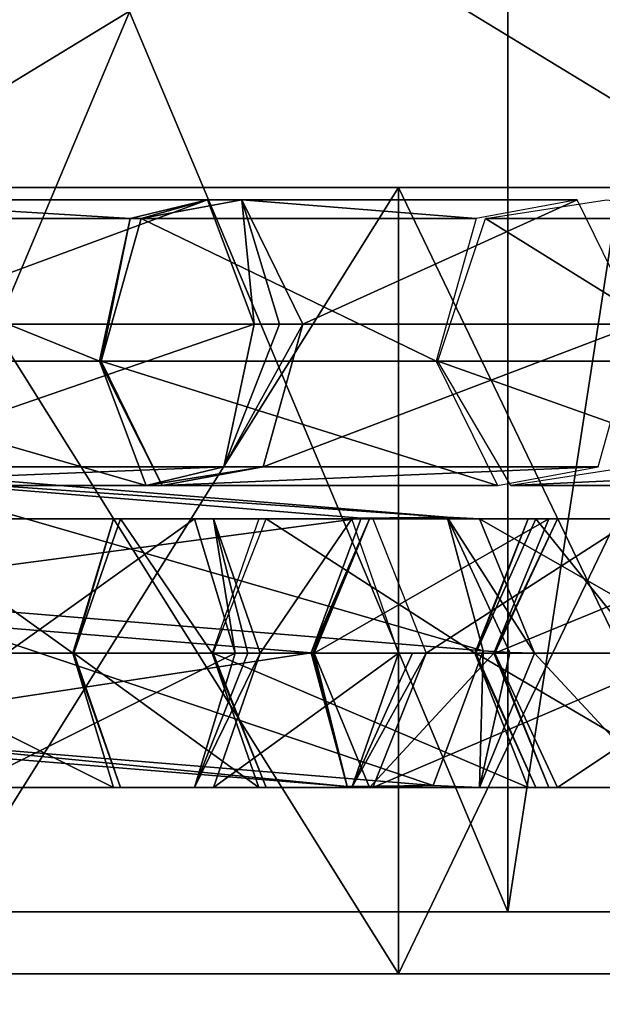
# Model space of a CAD drawing. Header units: millimetres. Extents: x -28.2 to 28.2, y -16.2 to 37.5.
# Tile 24 of 39: x 6.3 to 9.1, y 15.9 to 20.6. Entities that reach past the tile are written whole.
import ezdxf

# ---------------------------------------------------------------- set-up
doc = ezdxf.new("R2010")
doc.units = ezdxf.units.MM
doc.header["$LTSCALE"] = 65.185185
for name, color, linetype in [('10', 7, 'CONTINUOUS'), ('2', 7, 'CONTINUOUS'), ('290', 7, 'CONTINUOUS'), ('291', 7, 'CONTINUOUS'), ('292', 7, 'CONTINUOUS'), ('293', 7, 'CONTINUOUS'), ('294', 7, 'CONTINUOUS'), ('295', 7, 'CONTINUOUS'), ('296', 7, 'CONTINUOUS'), ('297', 7, 'CONTINUOUS'), ('298', 7, 'CONTINUOUS'), ('299', 7, 'CONTINUOUS'), ('3', 7, 'CONTINUOUS'), ('300', 7, 'CONTINUOUS'), ('301', 7, 'CONTINUOUS'), ('302', 7, 'CONTINUOUS'), ('344', 7, 'CONTINUOUS'), ('345', 7, 'CONTINUOUS'), ('346', 7, 'CONTINUOUS'), ('347', 7, 'CONTINUOUS'), ('348', 7, 'CONTINUOUS'), ('349', 7, 'CONTINUOUS'), ('350', 7, 'CONTINUOUS'), ('351', 7, 'CONTINUOUS'), ('352', 7, 'CONTINUOUS'), ('353', 7, 'CONTINUOUS'), ('4', 7, 'CONTINUOUS'), ('438', 7, 'CONTINUOUS'), ('439', 7, 'CONTINUOUS'), ('440', 7, 'CONTINUOUS'), ('441', 7, 'CONTINUOUS'), ('442', 7, 'CONTINUOUS'), ('443', 7, 'CONTINUOUS'), ('444', 7, 'CONTINUOUS'), ('445', 7, 'CONTINUOUS'), ('5', 7, 'CONTINUOUS'), ('6', 7, 'CONTINUOUS'), ('7', 7, 'CONTINUOUS'), ('8', 7, 'CONTINUOUS'), ('9', 7, 'CONTINUOUS')]:
    doc.layers.add(name, color=color, linetype=linetype)

msp = doc.modelspace()

# ---------------------------------------------------------------- linework, layer by layer
at = {"layer": '10', "color": 7, "linetype": 'Continuous'}
for points in [[(5.75, 19.8, -9.9593), (8.1317, 19.8, -8.1317), (5.75, 16, -9.9593), (5.75, 19.8, -9.9593)], [(8.1317, 19.8, -8.1317), (8.1317, 16, -8.1317), (5.75, 16, -9.9593), (8.1317, 19.8, -8.1317)], [(8.1317, 19.8, -8.1317), (9.9593, 19.8, -5.75), (8.1317, 16, -8.1317), (8.1317, 19.8, -8.1317)], [(9.9593, 19.8, -5.75), (9.9593, 16, -5.75), (8.1317, 16, -8.1317), (9.9593, 19.8, -5.75)]]:
    msp.add_3dface(points, dxfattribs=at)
at = {"layer": '2', "color": 7, "linetype": 'Continuous'}
for points in [[(8.1054, 0, -10.1638), (2.8928, 0, -12.674), (5.4294, 16, -11.8119), (8.1054, 0, -10.1638)], [(9.8664, 16, -8.4649), (8.1054, 0, -10.1638), (5.4294, 16, -11.8119), (9.8664, 16, -8.4649)], [(11.7126, 0, -5.6404), (8.1054, 0, -10.1638), (9.8664, 16, -8.4649), (11.7126, 0, -5.6404)]]:
    msp.add_3dface(points, dxfattribs=at)
at = {"layer": '290', "linetype": 'Continuous'}
for points in [[(5.4529, 17.55, 10.1235), (5.649, 18.1995, 10.4431), (6.558, 17.55, 9.4457), (5.4529, 17.55, 10.1235)], [(5.649, 18.1995, 10.4431), (6.0411, 18.1995, 11.0825), (6.754, 18.1995, 9.7654), (5.649, 18.1995, 10.4431)], [(6.558, 17.55, 9.4457), (5.649, 18.1995, 10.4431), (6.754, 18.1995, 9.7654), (6.558, 17.55, 9.4457)], [(6.0411, 18.1995, 11.0825), (6.2371, 17.55, 11.4021), (7.1461, 18.1995, 10.4047), (6.0411, 18.1995, 11.0825)], [(6.754, 18.1995, 9.7654), (6.0411, 18.1995, 11.0825), (7.1461, 18.1995, 10.4047), (6.754, 18.1995, 9.7654)], [(7.1461, 18.1995, 10.4047), (6.2371, 17.55, 11.4021), (7.3422, 17.55, 10.7244), (7.1461, 18.1995, 10.4047)]]:
    msp.add_3dface(points, dxfattribs=at)
at = {"layer": '291', "linetype": 'Continuous'}
for points in [[(5.649, 16.9005, 10.4431), (5.4529, 17.55, 10.1235), (6.754, 16.9005, 9.7654), (5.649, 16.9005, 10.4431)], [(5.4529, 17.55, 10.1235), (6.558, 17.55, 9.4457), (6.754, 16.9005, 9.7654), (5.4529, 17.55, 10.1235)], [(7.3422, 17.55, 10.7244), (6.0411, 16.9005, 11.0825), (7.1461, 16.9005, 10.4047), (7.3422, 17.55, 10.7244)], [(6.2371, 17.55, 11.4021), (6.0411, 16.9005, 11.0825), (7.3422, 17.55, 10.7244), (6.2371, 17.55, 11.4021)], [(7.1461, 16.9005, 10.4047), (5.649, 16.9005, 10.4431), (6.754, 16.9005, 9.7654), (7.1461, 16.9005, 10.4047)], [(6.0411, 16.9005, 11.0825), (5.649, 16.9005, 10.4431), (7.1461, 16.9005, 10.4047), (6.0411, 16.9005, 11.0825)]]:
    msp.add_3dface(points, dxfattribs=at)
at = {"layer": '292', "linetype": 'Continuous'}
for points in [[(6.558, 17.55, 9.4457), (6.754, 18.1995, 9.7654), (6.5599, 17.55, 9.4445), (6.558, 17.55, 9.4457)], [(6.5599, 17.55, 9.4445), (6.754, 18.1995, 9.7654), (6.5618, 17.55, 9.4431), (6.5599, 17.55, 9.4445)], [(6.5618, 17.55, 9.4431), (6.754, 18.1995, 9.7654), (6.787, 18.1995, 9.743), (6.5618, 17.55, 9.4431)], [(6.754, 18.1995, 9.7654), (7.1461, 18.1995, 10.4047), (6.787, 18.1995, 9.743), (6.754, 18.1995, 9.7654)], [(6.787, 18.1995, 9.743), (7.1461, 18.1995, 10.4047), (7.2373, 18.1995, 10.3427), (6.787, 18.1995, 9.743)], [(7.1461, 18.1995, 10.4047), (7.3422, 17.55, 10.7244), (7.2373, 18.1995, 10.3427), (7.1461, 18.1995, 10.4047)], [(7.4625, 17.55, 10.6426), (7.2373, 18.1995, 10.3427), (7.4033, 17.55, 10.6849), (7.4625, 17.55, 10.6426)], [(7.2373, 18.1995, 10.3427), (7.3422, 17.55, 10.7244), (7.4033, 17.55, 10.6849), (7.2373, 18.1995, 10.3427)]]:
    msp.add_3dface(points, dxfattribs=at)
at = {"layer": '293', "linetype": 'Continuous'}
for points in [[(6.558, 17.55, 9.4457), (6.5599, 17.55, 9.4445), (6.787, 16.9005, 9.743), (6.558, 17.55, 9.4457)], [(6.754, 16.9005, 9.7654), (6.558, 17.55, 9.4457), (6.787, 16.9005, 9.743), (6.754, 16.9005, 9.7654)], [(6.5599, 17.55, 9.4445), (6.5618, 17.55, 9.4431), (6.787, 16.9005, 9.743), (6.5599, 17.55, 9.4445)], [(7.4625, 17.55, 10.6426), (7.1461, 16.9005, 10.4047), (7.2373, 16.9005, 10.3427), (7.4625, 17.55, 10.6426)], [(7.1461, 16.9005, 10.4047), (7.4625, 17.55, 10.6426), (7.4033, 17.55, 10.6849), (7.1461, 16.9005, 10.4047)], [(7.3422, 17.55, 10.7244), (7.1461, 16.9005, 10.4047), (7.4033, 17.55, 10.6849), (7.3422, 17.55, 10.7244)], [(7.2373, 16.9005, 10.3427), (6.754, 16.9005, 9.7654), (6.787, 16.9005, 9.743), (7.2373, 16.9005, 10.3427)], [(7.1461, 16.9005, 10.4047), (6.754, 16.9005, 9.7654), (7.2373, 16.9005, 10.3427), (7.1461, 16.9005, 10.4047)]]:
    msp.add_3dface(points, dxfattribs=at)
at = {"layer": '294', "linetype": 'Continuous'}
for points in [[(6.5618, 17.55, 9.4431), (6.787, 18.1995, 9.743), (7.2311, 17.55, 8.9406), (6.5618, 17.55, 9.4431)], [(6.787, 18.1995, 9.743), (7.2373, 18.1995, 10.3427), (7.4563, 18.1995, 9.2405), (6.787, 18.1995, 9.743)], [(7.2311, 17.55, 8.9406), (6.787, 18.1995, 9.743), (7.4563, 18.1995, 9.2405), (7.2311, 17.55, 8.9406)], [(7.2373, 18.1995, 10.3427), (7.4625, 17.55, 10.6426), (7.9066, 18.1995, 9.8403), (7.2373, 18.1995, 10.3427)], [(7.4563, 18.1995, 9.2405), (7.2373, 18.1995, 10.3427), (7.9066, 18.1995, 9.8403), (7.4563, 18.1995, 9.2405)], [(7.9066, 18.1995, 9.8403), (7.4625, 17.55, 10.6426), (8.1317, 17.55, 10.1401), (7.9066, 18.1995, 9.8403)]]:
    msp.add_3dface(points, dxfattribs=at)
at = {"layer": '295', "linetype": 'Continuous'}
for points in [[(6.787, 16.9005, 9.743), (6.5618, 17.55, 9.4431), (7.4563, 16.9005, 9.2405), (6.787, 16.9005, 9.743)], [(6.5618, 17.55, 9.4431), (7.2311, 17.55, 8.9406), (7.4563, 16.9005, 9.2405), (6.5618, 17.55, 9.4431)], [(8.1317, 17.55, 10.1401), (7.2373, 16.9005, 10.3427), (7.9066, 16.9005, 9.8403), (8.1317, 17.55, 10.1401)], [(7.4625, 17.55, 10.6426), (7.2373, 16.9005, 10.3427), (8.1317, 17.55, 10.1401), (7.4625, 17.55, 10.6426)], [(7.9066, 16.9005, 9.8403), (6.787, 16.9005, 9.743), (7.4563, 16.9005, 9.2405), (7.9066, 16.9005, 9.8403)], [(7.2373, 16.9005, 10.3427), (6.787, 16.9005, 9.743), (7.9066, 16.9005, 9.8403), (7.2373, 16.9005, 10.3427)]]:
    msp.add_3dface(points, dxfattribs=at)
at = {"layer": '296', "linetype": 'Continuous'}
for points in [[(7.4929, 16.9005, 9.2096), (7.2311, 17.55, 8.9406), (7.2333, 17.55, 8.9388), (7.4929, 16.9005, 9.2096)], [(7.4563, 16.9005, 9.2405), (7.2311, 17.55, 8.9406), (7.4929, 16.9005, 9.2096), (7.4563, 16.9005, 9.2405)], [(7.2354, 17.55, 8.937), (7.4929, 16.9005, 9.2096), (7.2333, 17.55, 8.9388), (7.2354, 17.55, 8.937)], [(8.2652, 17.55, 10.0277), (7.9066, 16.9005, 9.8403), (8.0077, 16.9005, 9.755), (8.2652, 17.55, 10.0277)], [(8.2, 17.55, 10.0858), (7.9066, 16.9005, 9.8403), (8.2652, 17.55, 10.0277), (8.2, 17.55, 10.0858)], [(8.1317, 17.55, 10.1401), (7.9066, 16.9005, 9.8403), (8.2, 17.55, 10.0858), (8.1317, 17.55, 10.1401)], [(8.0077, 16.9005, 9.755), (7.4563, 16.9005, 9.2405), (7.4929, 16.9005, 9.2096), (8.0077, 16.9005, 9.755)], [(7.9066, 16.9005, 9.8403), (7.4563, 16.9005, 9.2405), (8.0077, 16.9005, 9.755), (7.9066, 16.9005, 9.8403)]]:
    msp.add_3dface(points, dxfattribs=at)
at = {"layer": '297', "linetype": 'Continuous'}
for points in [[(8.5008, 17.55, 7.7424), (7.2354, 17.55, 8.937), (7.4929, 18.1995, 9.2096), (8.5008, 17.55, 7.7424)], [(8.0077, 18.1995, 9.755), (8.7582, 18.1995, 8.0151), (7.4929, 18.1995, 9.2096), (8.0077, 18.1995, 9.755)], [(8.7582, 18.1995, 8.0151), (8.5008, 17.55, 7.7424), (7.4929, 18.1995, 9.2096), (8.7582, 18.1995, 8.0151)], [(8.2652, 17.55, 10.0277), (9.2731, 18.1995, 8.5604), (8.0077, 18.1995, 9.755), (8.2652, 17.55, 10.0277)], [(9.2731, 18.1995, 8.5604), (8.7582, 18.1995, 8.0151), (8.0077, 18.1995, 9.755), (9.2731, 18.1995, 8.5604)], [(9.2731, 18.1995, 8.5604), (8.2652, 17.55, 10.0277), (9.5305, 17.55, 8.8331), (9.2731, 18.1995, 8.5604)]]:
    msp.add_3dface(points, dxfattribs=at)
at = {"layer": '298', "linetype": 'Continuous'}
for points in [[(7.2354, 17.55, 8.937), (8.5008, 17.55, 7.7424), (8.7582, 16.9005, 8.0151), (7.2354, 17.55, 8.937)], [(7.4929, 16.9005, 9.2096), (7.2354, 17.55, 8.937), (8.7582, 16.9005, 8.0151), (7.4929, 16.9005, 9.2096)], [(9.5305, 17.55, 8.8331), (8.0077, 16.9005, 9.755), (9.2731, 16.9005, 8.5604), (9.5305, 17.55, 8.8331)], [(8.2652, 17.55, 10.0277), (8.0077, 16.9005, 9.755), (9.5305, 17.55, 8.8331), (8.2652, 17.55, 10.0277)], [(9.2731, 16.9005, 8.5604), (7.4929, 16.9005, 9.2096), (8.7582, 16.9005, 8.0151), (9.2731, 16.9005, 8.5604)], [(8.0077, 16.9005, 9.755), (7.4929, 16.9005, 9.2096), (9.2731, 16.9005, 8.5604), (8.0077, 16.9005, 9.755)]]:
    msp.add_3dface(points, dxfattribs=at)
at = {"layer": '299', "linetype": 'Continuous'}
for points in [[(8.5008, 17.55, 7.7424), (8.7582, 18.1995, 8.0151), (8.5031, 17.55, 7.74), (8.5008, 17.55, 7.7424)], [(8.5031, 17.55, 7.74), (8.7582, 18.1995, 8.0151), (8.5053, 17.55, 7.7376), (8.5031, 17.55, 7.74)], [(8.5053, 17.55, 7.7376), (8.7582, 18.1995, 8.0151), (8.7962, 18.1995, 7.9742), (8.5053, 17.55, 7.7376)], [(8.7582, 18.1995, 8.0151), (9.2731, 18.1995, 8.5604), (8.7962, 18.1995, 7.9742), (8.7582, 18.1995, 8.0151)], [(8.7962, 18.1995, 7.9742), (9.2731, 18.1995, 8.5604), (9.3781, 18.1995, 8.4474), (8.7962, 18.1995, 7.9742)]]:
    msp.add_3dface(points, dxfattribs=at)
at = {"layer": '3', "color": 7, "linetype": 'Continuous'}
for points in [[(5.4294, 22.5, -11.8119), (9.8664, 22.5, -8.4649), (5.4294, 19.8, -11.8119), (5.4294, 22.5, -11.8119)], [(5.4294, 19.8, -11.8119), (9.8664, 22.5, -8.4649), (9.8664, 19.8, -8.4649), (5.4294, 19.8, -11.8119)], [(5.4294, 22.5, 11.8119), (9.8664, 19.8, 8.4649), (9.8664, 22.5, 8.4649), (5.4294, 22.5, 11.8119)], [(5.4294, 19.8, 11.8119), (9.8664, 19.8, 8.4649), (5.4294, 22.5, 11.8119), (5.4294, 19.8, 11.8119)], [(2.8928, 0, 12.674), (8.1054, 0, 10.1638), (5.4294, 16, 11.8119), (2.8928, 0, 12.674)], [(5.4294, 16, 11.8119), (8.1054, 0, 10.1638), (9.8664, 16, 8.4649), (5.4294, 16, 11.8119)], [(8.1054, 0, 10.1638), (11.7126, 0, 5.6404), (9.8664, 16, 8.4649), (8.1054, 0, 10.1638)]]:
    msp.add_3dface(points, dxfattribs=at)
at = {"layer": '300', "linetype": 'Continuous'}
for points in [[(8.7582, 16.9005, 8.0151), (8.5008, 17.55, 7.7424), (8.7962, 16.9005, 7.9742), (8.7582, 16.9005, 8.0151)], [(8.5008, 17.55, 7.7424), (8.5031, 17.55, 7.74), (8.7962, 16.9005, 7.9742), (8.5008, 17.55, 7.7424)], [(8.5031, 17.55, 7.74), (8.5053, 17.55, 7.7376), (8.7962, 16.9005, 7.9742), (8.5031, 17.55, 7.74)], [(9.3781, 16.9005, 8.4474), (8.7582, 16.9005, 8.0151), (8.7962, 16.9005, 7.9742), (9.3781, 16.9005, 8.4474)], [(9.2731, 16.9005, 8.5604), (8.7582, 16.9005, 8.0151), (9.3781, 16.9005, 8.4474), (9.2731, 16.9005, 8.5604)]]:
    msp.add_3dface(points, dxfattribs=at)
at = {"layer": '301', "linetype": 'Continuous'}
for points in [[(8.5053, 17.55, 7.7376), (8.7962, 18.1995, 7.9742), (9.3184, 17.55, 6.7377), (8.5053, 17.55, 7.7376)], [(9.3184, 17.55, 6.7377), (8.7962, 18.1995, 7.9742), (9.6093, 18.1995, 6.9743), (9.3184, 17.55, 6.7377)], [(8.7962, 18.1995, 7.9742), (9.3781, 18.1995, 8.4474), (9.6093, 18.1995, 6.9743), (8.7962, 18.1995, 7.9742)]]:
    msp.add_3dface(points, dxfattribs=at)
at = {"layer": '302', "linetype": 'Continuous'}
for points in [[(8.5053, 17.55, 7.7376), (9.3184, 17.55, 6.7377), (9.6093, 16.9005, 6.9743), (8.5053, 17.55, 7.7376)], [(8.7962, 16.9005, 7.9742), (8.5053, 17.55, 7.7376), (9.6093, 16.9005, 6.9743), (8.7962, 16.9005, 7.9742)], [(9.3781, 16.9005, 8.4474), (8.7962, 16.9005, 7.9742), (10.1912, 16.9005, 7.4475), (9.3781, 16.9005, 8.4474)], [(10.1912, 16.9005, 7.4475), (8.7962, 16.9005, 7.9742), (9.6093, 16.9005, 6.9743), (10.1912, 16.9005, 7.4475)]]:
    msp.add_3dface(points, dxfattribs=at)
at = {"layer": '344', "linetype": 'Continuous'}
for points in [[(8.5981, 17.55, -7.6334), (10.176, 18.1995, -6.1104), (8.9009, 18.1995, -7.8547), (8.5981, 17.55, -7.6334)], [(9.8733, 17.55, -5.8891), (10.176, 18.1995, -6.1104), (8.5981, 17.55, -7.6334), (9.8733, 17.55, -5.8891)], [(8.9009, 18.1995, -7.8547), (10.7815, 18.1995, -6.553), (9.5063, 18.1995, -8.2973), (8.9009, 18.1995, -7.8547)], [(10.176, 18.1995, -6.1104), (10.7815, 18.1995, -6.553), (8.9009, 18.1995, -7.8547), (10.176, 18.1995, -6.1104)]]:
    msp.add_3dface(points, dxfattribs=at)
at = {"layer": '345', "linetype": 'Continuous'}
for points in [[(9.8733, 17.55, -5.8891), (8.5981, 17.55, -7.6334), (8.9009, 16.9005, -7.8547), (9.8733, 17.55, -5.8891)], [(10.176, 16.9005, -6.1104), (9.8733, 17.55, -5.8891), (8.9009, 16.9005, -7.8547), (10.176, 16.9005, -6.1104)], [(9.5063, 16.9005, -8.2973), (10.176, 16.9005, -6.1104), (8.9009, 16.9005, -7.8547), (9.5063, 16.9005, -8.2973)]]:
    msp.add_3dface(points, dxfattribs=at)
at = {"layer": '346', "linetype": 'Continuous'}
for points in [[(8.5933, 17.55, -7.6391), (8.9009, 18.1995, -7.8547), (8.8595, 18.1995, -7.9032), (8.5933, 17.55, -7.6391)], [(8.5958, 17.55, -7.6363), (8.9009, 18.1995, -7.8547), (8.5933, 17.55, -7.6391), (8.5958, 17.55, -7.6363)], [(8.5981, 17.55, -7.6334), (8.9009, 18.1995, -7.8547), (8.5958, 17.55, -7.6363), (8.5981, 17.55, -7.6334)], [(8.8595, 18.1995, -7.9032), (9.5063, 18.1995, -8.2973), (9.3919, 18.1995, -8.4314), (8.8595, 18.1995, -7.9032)], [(8.9009, 18.1995, -7.8547), (9.5063, 18.1995, -8.2973), (8.8595, 18.1995, -7.9032), (8.9009, 18.1995, -7.8547)]]:
    msp.add_3dface(points, dxfattribs=at)
at = {"layer": '347', "linetype": 'Continuous'}
for points in [[(8.5958, 17.55, -7.6363), (8.5933, 17.55, -7.6391), (8.8595, 16.9005, -7.9032), (8.5958, 17.55, -7.6363)], [(8.5981, 17.55, -7.6334), (8.5958, 17.55, -7.6363), (8.8595, 16.9005, -7.9032), (8.5981, 17.55, -7.6334)], [(8.9009, 16.9005, -7.8547), (8.5981, 17.55, -7.6334), (8.8595, 16.9005, -7.9032), (8.9009, 16.9005, -7.8547)], [(9.3919, 16.9005, -8.4314), (8.9009, 16.9005, -7.8547), (8.8595, 16.9005, -7.9032), (9.3919, 16.9005, -8.4314)], [(9.5063, 16.9005, -8.2973), (8.9009, 16.9005, -7.8547), (9.3919, 16.9005, -8.4314), (9.5063, 16.9005, -8.2973)]]:
    msp.add_3dface(points, dxfattribs=at)
at = {"layer": '348', "linetype": 'Continuous'}
for points in [[(7.7249, 17.55, -8.5143), (8.8595, 18.1995, -7.9032), (7.9911, 18.1995, -8.7784), (7.7249, 17.55, -8.5143)], [(8.5933, 17.55, -7.6391), (8.8595, 18.1995, -7.9032), (7.7249, 17.55, -8.5143), (8.5933, 17.55, -7.6391)], [(7.9911, 18.1995, -8.7784), (9.3919, 18.1995, -8.4314), (8.5236, 18.1995, -9.3067), (7.9911, 18.1995, -8.7784)], [(8.8595, 18.1995, -7.9032), (9.3919, 18.1995, -8.4314), (7.9911, 18.1995, -8.7784), (8.8595, 18.1995, -7.9032)], [(8.5236, 18.1995, -9.3067), (9.6581, 17.55, -8.6955), (8.7898, 17.55, -9.5708), (8.5236, 18.1995, -9.3067)], [(9.3919, 18.1995, -8.4314), (9.6581, 17.55, -8.6955), (8.5236, 18.1995, -9.3067), (9.3919, 18.1995, -8.4314)]]:
    msp.add_3dface(points, dxfattribs=at)
at = {"layer": '349', "linetype": 'Continuous'}
for points in [[(8.5933, 17.55, -7.6391), (7.7249, 17.55, -8.5143), (7.9911, 16.9005, -8.7784), (8.5933, 17.55, -7.6391)], [(8.8595, 16.9005, -7.9032), (8.5933, 17.55, -7.6391), (7.9911, 16.9005, -8.7784), (8.8595, 16.9005, -7.9032)], [(8.7898, 17.55, -9.5708), (9.3919, 16.9005, -8.4314), (8.5236, 16.9005, -9.3067), (8.7898, 17.55, -9.5708)], [(9.6581, 17.55, -8.6955), (9.3919, 16.9005, -8.4314), (8.7898, 17.55, -9.5708), (9.6581, 17.55, -8.6955)], [(8.5236, 16.9005, -9.3067), (8.8595, 16.9005, -7.9032), (7.9911, 16.9005, -8.7784), (8.5236, 16.9005, -9.3067)], [(9.3919, 16.9005, -8.4314), (8.8595, 16.9005, -7.9032), (8.5236, 16.9005, -9.3067), (9.3919, 16.9005, -8.4314)]]:
    msp.add_3dface(points, dxfattribs=at)
at = {"layer": '350', "linetype": 'Continuous'}
for points in [[(7.7102, 17.5507, -8.5264), (7.9911, 18.1995, -8.7784), (7.9521, 18.2012, -8.8105), (7.7102, 17.5507, -8.5264)], [(7.7179, 17.5502, -8.5208), (7.9911, 18.1995, -8.7784), (7.7102, 17.5507, -8.5264), (7.7179, 17.5502, -8.5208)], [(7.7249, 17.55, -8.5143), (7.9911, 18.1995, -8.7784), (7.7179, 17.5502, -8.5208), (7.7249, 17.55, -8.5143)], [(7.9521, 18.2012, -8.8105), (8.5236, 18.1995, -9.3067), (8.3674, 18.2064, -9.435), (7.9521, 18.2012, -8.8105)], [(7.9911, 18.1995, -8.7784), (8.5236, 18.1995, -9.3067), (7.9521, 18.2012, -8.8105), (7.9911, 18.1995, -8.7784)], [(8.5408, 17.561, -9.7755), (8.3674, 18.2064, -9.435), (8.6704, 17.5528, -9.6795), (8.5408, 17.561, -9.7755)], [(8.3674, 18.2064, -9.435), (8.7898, 17.55, -9.5708), (8.6704, 17.5528, -9.6795), (8.3674, 18.2064, -9.435)], [(8.5236, 18.1995, -9.3067), (8.7898, 17.55, -9.5708), (8.3674, 18.2064, -9.435), (8.5236, 18.1995, -9.3067)]]:
    msp.add_3dface(points, dxfattribs=at)
at = {"layer": '351', "linetype": 'Continuous'}
for points in [[(8.5408, 17.561, -9.7755), (8.5236, 16.9005, -9.3067), (8.2988, 16.9104, -9.4914), (8.5408, 17.561, -9.7755)], [(8.5236, 16.9005, -9.3067), (8.5408, 17.561, -9.7755), (8.6704, 17.5528, -9.6795), (8.5236, 16.9005, -9.3067)], [(7.7179, 17.5502, -8.5208), (7.7102, 17.5507, -8.5264), (7.8835, 16.9053, -8.8669), (7.7179, 17.5502, -8.5208)], [(7.7249, 17.55, -8.5143), (7.7179, 17.5502, -8.5208), (7.8835, 16.9053, -8.8669), (7.7249, 17.55, -8.5143)], [(7.9911, 16.9005, -8.7784), (7.7249, 17.55, -8.5143), (7.8835, 16.9053, -8.8669), (7.9911, 16.9005, -8.7784)], [(8.7898, 17.55, -9.5708), (8.5236, 16.9005, -9.3067), (8.6704, 17.5528, -9.6795), (8.7898, 17.55, -9.5708)], [(8.2988, 16.9104, -9.4914), (7.9911, 16.9005, -8.7784), (7.8835, 16.9053, -8.8669), (8.2988, 16.9104, -9.4914)], [(8.5236, 16.9005, -9.3067), (7.9911, 16.9005, -8.7784), (8.2988, 16.9104, -9.4914), (8.5236, 16.9005, -9.3067)]]:
    msp.add_3dface(points, dxfattribs=at)
at = {"layer": '352', "linetype": 'Continuous'}
for points in [[(4.829, 17.7866, -10.4404), (7.9521, 18.2012, -8.8105), (5.071, 18.4372, -10.7245), (4.829, 17.7866, -10.4404)], [(5.071, 18.4372, -10.7245), (8.3674, 18.2064, -9.435), (5.4863, 18.4424, -11.349), (5.071, 18.4372, -10.7245)], [(7.9521, 18.2012, -8.8105), (8.3674, 18.2064, -9.435), (5.071, 18.4372, -10.7245), (7.9521, 18.2012, -8.8105)], [(5.4863, 18.4424, -11.349), (8.5408, 17.561, -9.7755), (5.6596, 17.797, -11.6894), (5.4863, 18.4424, -11.349)], [(8.3674, 18.2064, -9.435), (8.5408, 17.561, -9.7755), (5.4863, 18.4424, -11.349), (8.3674, 18.2064, -9.435)], [(7.7102, 17.5507, -8.5264), (7.9521, 18.2012, -8.8105), (4.829, 17.7866, -10.4404), (7.7102, 17.5507, -8.5264)]]:
    msp.add_3dface(points, dxfattribs=at)
at = {"layer": '353', "linetype": 'Continuous'}
for points in [[(5.6596, 17.797, -11.6894), (8.2988, 16.9104, -9.4914), (5.4177, 17.1464, -11.4054), (5.6596, 17.797, -11.6894)], [(8.5408, 17.561, -9.7755), (8.2988, 16.9104, -9.4914), (5.6596, 17.797, -11.6894), (8.5408, 17.561, -9.7755)], [(7.7102, 17.5507, -8.5264), (4.829, 17.7866, -10.4404), (5.0024, 17.1412, -10.7809), (7.7102, 17.5507, -8.5264)], [(7.8835, 16.9053, -8.8669), (7.7102, 17.5507, -8.5264), (5.0024, 17.1412, -10.7809), (7.8835, 16.9053, -8.8669)], [(5.4177, 17.1464, -11.4054), (7.8835, 16.9053, -8.8669), (5.0024, 17.1412, -10.7809), (5.4177, 17.1464, -11.4054)], [(8.2988, 16.9104, -9.4914), (7.8835, 16.9053, -8.8669), (5.4177, 17.1464, -11.4054), (8.2988, 16.9104, -9.4914)]]:
    msp.add_3dface(points, dxfattribs=at)
at = {"layer": '4', "color": 7, "linetype": 'Continuous'}
for points in [[(8.6603, 16.3, 4.9999), (-8.6603, 16.3, 4.9999), (0, 16.3, 5.45), (8.6603, 16.3, 4.9999)], [(-8.6603, 16.3, 4.9999), (10, 16.3), (-4.4957, 16.3, 1.0909), (-8.6603, 16.3, 4.9999)], [(8.6603, 16.3, 4.9999), (10, 16.3), (-8.6603, 16.3, 4.9999), (8.6603, 16.3, 4.9999)], [(-4.4957, 16.3, 1.0909), (10, 16.3), (-2.8707, 16.3, -0.0897), (-4.4957, 16.3, 1.0909)], [(8.6603, 16.3, -4.9999), (0, 16.3, -5.45), (-4.4957, 16.3, -5.0909), (8.6603, 16.3, -4.9999)], [(-2.8707, 16.3, -3.9103), (8.6603, 16.3, -4.9999), (-4.4957, 16.3, -5.0909), (-2.8707, 16.3, -3.9103)], [(10, 16.3), (8.6603, 16.3, -4.9999), (-2.8707, 16.3, -0.0897), (10, 16.3)], [(-2.8707, 16.3, -0.0897), (8.6603, 16.3, -4.9999), (-2.25, 16.3, -2), (-2.8707, 16.3, -0.0897)], [(-2.25, 16.3, -2), (8.6603, 16.3, -4.9999), (-2.8707, 16.3, -3.9103), (-2.25, 16.3, -2)], [(5, 16.3, 8.6602), (8.6603, 16.3, 4.9999), (0, 16.3, 7.95), (5, 16.3, 8.6602)], [(0.8839, 16.3, 5.8161), (8.6603, 16.3, 4.9999), (0, 16.3, 5.45), (0.8839, 16.3, 5.8161)], [(0, 16.3, 7.95), (8.6603, 16.3, 4.9999), (0.8839, 16.3, 7.5839), (0, 16.3, 7.95)], [(0, 16.3, -5.45), (8.6603, 16.3, -4.9999), (0.8839, 16.3, -5.8161), (0, 16.3, -5.45)], [(1.25, 16.3, 6.7), (8.6603, 16.3, 4.9999), (0.8839, 16.3, 5.8161), (1.25, 16.3, 6.7)], [(8.6603, 16.3, 4.9999), (1.25, 16.3, 6.7), (0.8839, 16.3, 7.5839), (8.6603, 16.3, 4.9999)], [(8.6603, 16.3, -4.9999), (5, 16.3, -8.6602), (0.8839, 16.3, -5.8161), (8.6603, 16.3, -4.9999)]]:
    msp.add_3dface(points, dxfattribs=at)
at = {"layer": '438', "linetype": 'Continuous'}
for points in [[(4.9793, 19.6498, 10.6921), (5.3538, 19.7399, 11.3356), (6.8338, 19.6498, 9.6132), (4.9793, 19.6498, 10.6921)], [(5.3538, 19.7399, 11.3356), (5.5802, 19.1401, 11.7249), (7.2082, 19.7399, 10.2568), (5.3538, 19.7399, 11.3356)], [(6.8338, 19.6498, 9.6132), (5.3538, 19.7399, 11.3356), (7.2082, 19.7399, 10.2568), (6.8338, 19.6498, 9.6132)], [(7.2082, 19.7399, 10.2568), (5.5802, 19.1401, 11.7249), (7.4346, 19.1401, 10.646), (7.2082, 19.7399, 10.2568)], [(4.8314, 18.9599, 10.4377), (4.9793, 19.6498, 10.6921), (6.6858, 18.9599, 9.3589), (4.8314, 18.9599, 10.4377)], [(6.6858, 18.9599, 9.3589), (4.9793, 19.6498, 10.6921), (6.8338, 19.6498, 9.6132), (6.6858, 18.9599, 9.3589)]]:
    msp.add_3dface(points, dxfattribs=at)
at = {"layer": '439', "linetype": 'Continuous'}
for points in [[(7.4346, 19.1401, 10.646), (5.4322, 18.4502, 11.4705), (7.2867, 18.4502, 10.3917), (7.4346, 19.1401, 10.646)], [(5.5802, 19.1401, 11.7249), (5.4322, 18.4502, 11.4705), (7.4346, 19.1401, 10.646), (5.5802, 19.1401, 11.7249)], [(4.8314, 18.9599, 10.4377), (6.6858, 18.9599, 9.3589), (6.9122, 18.3601, 9.7481), (4.8314, 18.9599, 10.4377)], [(5.0578, 18.3601, 10.8269), (4.8314, 18.9599, 10.4377), (6.9122, 18.3601, 9.7481), (5.0578, 18.3601, 10.8269)], [(7.2867, 18.4502, 10.3917), (5.0578, 18.3601, 10.8269), (6.9122, 18.3601, 9.7481), (7.2867, 18.4502, 10.3917)], [(5.4322, 18.4502, 11.4705), (5.0578, 18.3601, 10.8269), (7.2867, 18.4502, 10.3917), (5.4322, 18.4502, 11.4705)]]:
    msp.add_3dface(points, dxfattribs=at)
at = {"layer": '440', "linetype": 'Continuous'}
for points in [[(6.8338, 19.6498, 9.6132), (7.2082, 19.7399, 10.2568), (6.8871, 19.6498, 9.5751), (6.8338, 19.6498, 9.6132)], [(6.8871, 19.6498, 9.5751), (7.2082, 19.7399, 10.2568), (7.375, 19.7399, 10.1375), (6.8871, 19.6498, 9.5751)], [(7.2082, 19.7399, 10.2568), (7.4346, 19.1401, 10.646), (7.375, 19.7399, 10.1375), (7.2082, 19.7399, 10.2568)], [(7.6701, 19.1401, 10.4776), (7.375, 19.7399, 10.1375), (7.5563, 19.1401, 10.5673), (7.6701, 19.1401, 10.4776)], [(7.375, 19.7399, 10.1375), (7.4346, 19.1401, 10.646), (7.5563, 19.1401, 10.5673), (7.375, 19.7399, 10.1375)], [(6.6858, 18.9599, 9.3589), (6.8338, 19.6498, 9.6132), (6.6902, 18.9599, 9.356), (6.6858, 18.9599, 9.3589)], [(6.6902, 18.9599, 9.356), (6.8338, 19.6498, 9.6132), (6.6943, 18.9599, 9.3528), (6.6902, 18.9599, 9.356)], [(6.6943, 18.9599, 9.3528), (6.8338, 19.6498, 9.6132), (6.8871, 19.6498, 9.5751), (6.6943, 18.9599, 9.3528)]]:
    msp.add_3dface(points, dxfattribs=at)
at = {"layer": '441', "linetype": 'Continuous'}
for points in [[(7.6701, 19.1401, 10.4776), (7.2867, 18.4502, 10.3917), (7.4773, 18.4502, 10.2554), (7.6701, 19.1401, 10.4776)], [(7.2867, 18.4502, 10.3917), (7.6701, 19.1401, 10.4776), (7.5563, 19.1401, 10.5673), (7.2867, 18.4502, 10.3917)], [(7.4346, 19.1401, 10.646), (7.2867, 18.4502, 10.3917), (7.5563, 19.1401, 10.5673), (7.4346, 19.1401, 10.646)], [(6.9122, 18.3601, 9.7481), (6.6858, 18.9599, 9.3589), (6.9894, 18.3601, 9.6929), (6.9122, 18.3601, 9.7481)], [(6.6858, 18.9599, 9.3589), (6.6902, 18.9599, 9.356), (6.9894, 18.3601, 9.6929), (6.6858, 18.9599, 9.3589)], [(6.6902, 18.9599, 9.356), (6.6943, 18.9599, 9.3528), (6.9894, 18.3601, 9.6929), (6.6902, 18.9599, 9.356)], [(7.4773, 18.4502, 10.2554), (6.9122, 18.3601, 9.7481), (6.9894, 18.3601, 9.6929), (7.4773, 18.4502, 10.2554)], [(7.2867, 18.4502, 10.3917), (6.9122, 18.3601, 9.7481), (7.4773, 18.4502, 10.2554), (7.2867, 18.4502, 10.3917)]]:
    msp.add_3dface(points, dxfattribs=at)
at = {"layer": '442', "linetype": 'Continuous'}
for points in [[(6.8871, 19.6498, 9.5751), (7.375, 19.7399, 10.1375), (8.5076, 19.6498, 8.1691), (6.8871, 19.6498, 9.5751)], [(8.5076, 19.6498, 8.1691), (7.375, 19.7399, 10.1375), (8.9956, 19.7399, 8.7315), (8.5076, 19.6498, 8.1691)], [(7.375, 19.7399, 10.1375), (7.6701, 19.1401, 10.4776), (8.9956, 19.7399, 8.7315), (7.375, 19.7399, 10.1375)], [(8.9956, 19.7399, 8.7315), (7.6701, 19.1401, 10.4776), (9.2907, 19.1401, 9.0717), (8.9956, 19.7399, 8.7315)], [(6.6943, 18.9599, 9.3528), (6.8871, 19.6498, 9.5751), (8.3148, 18.9599, 7.9468), (6.6943, 18.9599, 9.3528)], [(8.3148, 18.9599, 7.9468), (6.8871, 19.6498, 9.5751), (8.5076, 19.6498, 8.1691), (8.3148, 18.9599, 7.9468)]]:
    msp.add_3dface(points, dxfattribs=at)
at = {"layer": '443', "linetype": 'Continuous'}
for points in [[(9.2907, 19.1401, 9.0717), (7.4773, 18.4502, 10.2554), (9.0978, 18.4502, 8.8494), (9.2907, 19.1401, 9.0717)], [(7.6701, 19.1401, 10.4776), (7.4773, 18.4502, 10.2554), (9.2907, 19.1401, 9.0717), (7.6701, 19.1401, 10.4776)], [(6.9894, 18.3601, 9.6929), (6.6943, 18.9599, 9.3528), (8.6099, 18.3601, 8.287), (6.9894, 18.3601, 9.6929)], [(6.6943, 18.9599, 9.3528), (8.3148, 18.9599, 7.9468), (8.6099, 18.3601, 8.287), (6.6943, 18.9599, 9.3528)], [(9.0978, 18.4502, 8.8494), (6.9894, 18.3601, 9.6929), (8.6099, 18.3601, 8.287), (9.0978, 18.4502, 8.8494)], [(7.4773, 18.4502, 10.2554), (6.9894, 18.3601, 9.6929), (9.0978, 18.4502, 8.8494), (7.4773, 18.4502, 10.2554)]]:
    msp.add_3dface(points, dxfattribs=at)
at = {"layer": '444', "linetype": 'Continuous'}
for points in [[(9.1372, 19.7399, 8.5832), (9.892, 19.6498, 6.4262), (8.5529, 19.6498, 8.1217), (9.1372, 19.7399, 8.5832)], [(9.661, 18.9599, 6.2438), (8.322, 18.9599, 7.9393), (8.5529, 19.6498, 8.1217), (9.661, 18.9599, 6.2438)], [(9.892, 19.6498, 6.4262), (9.661, 18.9599, 6.2438), (8.5529, 19.6498, 8.1217), (9.892, 19.6498, 6.4262)]]:
    msp.add_3dface(points, dxfattribs=at)
at = {"layer": '445', "linetype": 'Continuous'}
for points in [[(8.322, 18.9599, 7.9393), (9.661, 18.9599, 6.2438), (10.0144, 18.3601, 6.5229), (8.322, 18.9599, 7.9393)], [(8.322, 18.9599, 7.9393), (10.0144, 18.3601, 6.5229), (8.6754, 18.3601, 8.2184), (8.322, 18.9599, 7.9393)], [(10.0144, 18.3601, 6.5229), (10.5987, 18.4502, 6.9844), (8.6754, 18.3601, 8.2184), (10.0144, 18.3601, 6.5229)], [(8.6754, 18.3601, 8.2184), (10.5987, 18.4502, 6.9844), (9.2597, 18.4502, 8.6799), (8.6754, 18.3601, 8.2184)]]:
    msp.add_3dface(points, dxfattribs=at)
at = {"layer": '5', "color": 7, "linetype": 'Continuous'}
for points in [[(8.6603, 16.3, 4.9999), (5, 16.3, 8.6602), (8.6603, 25, 5), (8.6603, 16.3, 4.9999)], [(8.6603, 25, 5), (5, 16.3, 8.6602), (5, 25, 8.6603), (8.6603, 25, 5)], [(10, 16.3), (8.6603, 16.3, 4.9999), (10, 25), (10, 16.3)], [(10, 25), (8.6603, 16.3, 4.9999), (8.6603, 25, 5), (10, 25)]]:
    msp.add_3dface(points, dxfattribs=at)
at = {"layer": '6', "color": 7, "linetype": 'Continuous'}
for points in [[(5, 16.3, -8.6602), (8.6603, 16.3, -4.9999), (5, 25, -8.6603), (5, 16.3, -8.6602)], [(5, 25, -8.6603), (8.6603, 16.3, -4.9999), (8.6603, 25, -5), (5, 25, -8.6603)], [(10, 16.3), (10, 25), (8.6603, 25, -5), (10, 16.3)], [(8.6603, 16.3, -4.9999), (10, 16.3), (8.6603, 25, -5), (8.6603, 16.3, -4.9999)]]:
    msp.add_3dface(points, dxfattribs=at)
at = {"layer": '7', "color": 7, "linetype": 'Continuous'}
for points in [[(5.4294, 19.8, -11.8119), (9.8664, 19.8, -8.4649), (2.9765, 19.8, -11.1081), (5.4294, 19.8, -11.8119)], [(2.9765, 19.8, -11.1081), (9.8664, 19.8, -8.4649), (5.75, 19.8, -9.9593), (2.9765, 19.8, -11.1081)], [(9.8664, 19.8, 8.4649), (5.4294, 19.8, 11.8119), (5.75, 19.8, 9.9593), (9.8664, 19.8, 8.4649)], [(8.1317, 19.8, 8.1317), (9.8664, 19.8, 8.4649), (5.75, 19.8, 9.9593), (8.1317, 19.8, 8.1317)], [(5.75, 19.8, -9.9593), (9.8664, 19.8, -8.4649), (8.1317, 19.8, -8.1317), (5.75, 19.8, -9.9593)], [(8.1317, 19.8, -8.1317), (12.5, 19.8, -3.5707), (9.9593, 19.8, -5.75), (8.1317, 19.8, -8.1317)], [(9.9593, 19.8, 5.75), (9.8664, 19.8, 8.4649), (8.1317, 19.8, 8.1317), (9.9593, 19.8, 5.75)], [(9.8664, 19.8, -8.4649), (12.5, 19.8, -3.5707), (8.1317, 19.8, -8.1317), (9.8664, 19.8, -8.4649)]]:
    msp.add_3dface(points, dxfattribs=at)
at = {"layer": '8', "color": 7, "linetype": 'Continuous'}
for points in [[(8.1317, 16, 8.1317), (5.75, 19.8, 9.9593), (5.75, 16, 9.9593), (8.1317, 16, 8.1317)], [(8.1317, 19.8, 8.1317), (5.75, 19.8, 9.9593), (8.1317, 16, 8.1317), (8.1317, 19.8, 8.1317)], [(9.9593, 19.8, 5.75), (8.1317, 19.8, 8.1317), (9.9593, 16, 5.75), (9.9593, 19.8, 5.75)], [(9.9593, 16, 5.75), (8.1317, 19.8, 8.1317), (8.1317, 16, 8.1317), (9.9593, 16, 5.75)]]:
    msp.add_3dface(points, dxfattribs=at)
at = {"layer": '9', "color": 7, "linetype": 'Continuous'}
for points in [[(5.4294, 16, 11.8119), (9.8664, 16, 8.4649), (2.9765, 16, 11.1081), (5.4294, 16, 11.8119)], [(9.8664, 16, 8.4649), (5.75, 16, 9.9593), (2.9765, 16, 11.1081), (9.8664, 16, 8.4649)], [(9.8664, 16, -8.4649), (5.4294, 16, -11.8119), (5.75, 16, -9.9593), (9.8664, 16, -8.4649)], [(8.1317, 16, -8.1317), (9.8664, 16, -8.4649), (5.75, 16, -9.9593), (8.1317, 16, -8.1317)], [(9.8664, 16, 8.4649), (8.1317, 16, 8.1317), (5.75, 16, 9.9593), (9.8664, 16, 8.4649)], [(9.9593, 16, -5.75), (9.8664, 16, -8.4649), (8.1317, 16, -8.1317), (9.9593, 16, -5.75)], [(9.8664, 16, 8.4649), (12.5, 16, 3.5707), (8.1317, 16, 8.1317), (9.8664, 16, 8.4649)], [(12.5, 16, 3.5707), (9.9593, 16, 5.75), (8.1317, 16, 8.1317), (12.5, 16, 3.5707)]]:
    msp.add_3dface(points, dxfattribs=at)

doc.saveas('drawing.dxf')
